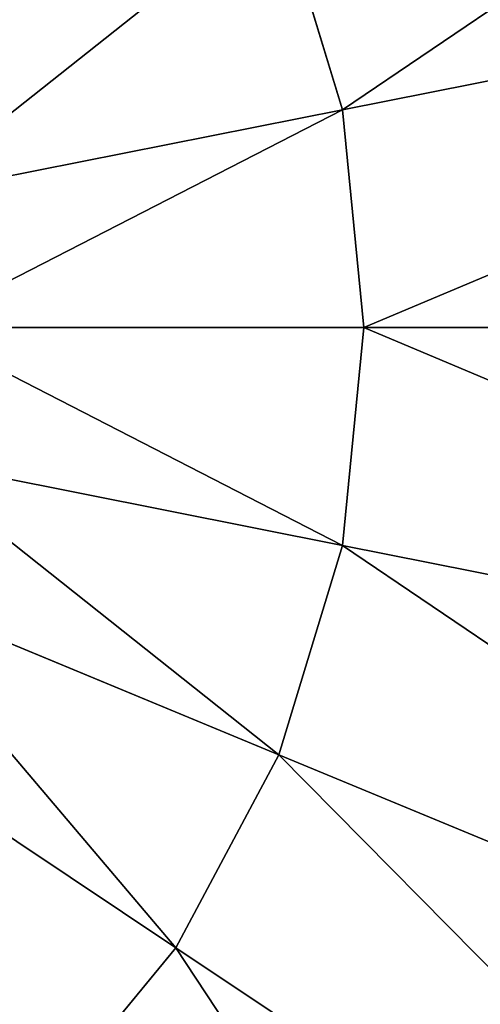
# Model space of a CAD drawing. Extents: x 0 to 35.8, y 0 to 27.5.
# Tile 59 of 256: x 7.5 to 8, y 8.2 to 9.4. Entities that reach past the tile are written whole.
import ezdxf

# ---------------------------------------------------------------- set-up
doc = ezdxf.new("R2010")
doc.units = 0
doc.header["$MEASUREMENT"] = 0
doc.layers.get('0').update_dxf_attribs({"color": 13, "linetype": 'CONTINUOUS'})
for name, color, linetype in [('GAS_ELEMENTS_7', 254, 'CONTINUOUS'), ('GAS_ELEMENTS_8', 250, 'CONTINUOUS'), ('RGM8058UC_-_BODY', 252, 'CONTINUOUS')]:
    doc.layers.add(name, color=color, linetype=linetype)

# ---------------------------------------------------------------- blocks, each defined once
blk = doc.blocks.new('RGM8658UC_TRADECAD_V06_DXF')
at = {"layer": 'GAS_ELEMENTS_7', "color": 0}
for p, q in [((7.8644, 9.3002, 6.7662), (7.3502, 9.1979, 6.7662)), ((7.8644, 9.3002, 6.7662), (7.3502, 9.1979, 6.7662)), ((7.8897, 9.0438, 6.7662), (7.3653, 9.0438, 6.7662)), ((7.8897, 9.0438, 6.7662), (7.3653, 9.0438, 6.7662)), ((7.8644, 8.7874, 6.7662), (7.3502, 8.8897, 6.7662)), ((7.8644, 8.7874, 6.7662), (7.3502, 8.8897, 6.7662)), ((7.3052, 8.7416, 6.7662), (7.7896, 8.5409, 6.7662)), ((7.3052, 8.7416, 6.7662), (7.7896, 8.5409, 6.7662)), ((7.2322, 8.605, 6.7662), (7.6682, 8.3137, 6.7662)), ((7.2322, 8.605, 6.7662), (7.6682, 8.3137, 6.7662))]:
    blk.add_line(p, q, dxfattribs=at)
at = {"layer": 'GAS_ELEMENTS_8', "color": 0}
for p, q in [((7.7896, 9.5467, 6.7662), (7.8644, 9.3002, 6.7662)), ((7.8644, 9.3002, 6.8996), (7.7896, 9.5467, 6.8996)), ((7.7896, 9.5467, 6.7662), (7.8644, 9.3002, 6.7662)), ((7.8644, 9.3002, 6.8996), (7.7896, 9.5467, 6.8996)), ((7.8644, 9.3002, 6.8996), (9.0637, 9.5387, 7.2264)), ((7.8644, 9.3002, 6.8996), (9.0637, 9.5387, 7.2264)), ((7.8644, 9.3002, 6.7662), (7.8897, 9.0438, 6.7662)), ((7.8897, 9.0438, 6.8996), (7.8644, 9.3002, 6.8996)), ((7.8644, 9.3002, 6.7662), (7.8897, 9.0438, 6.7662)), ((7.8644, 9.3002, 6.7662), (7.8644, 9.3002, 6.8996)), ((7.8897, 9.0438, 6.8996), (7.8644, 9.3002, 6.8996)), ((7.8644, 9.3002, 6.7662), (7.8644, 9.3002, 6.8996)), ((7.8897, 9.0438, 6.7662), (7.8644, 8.7874, 6.7662)), ((7.8644, 8.7874, 6.8996), (7.8897, 9.0438, 6.8996)), ((7.8897, 9.0438, 6.7662), (7.8644, 8.7874, 6.7662)), ((7.8644, 8.7874, 6.8996), (7.8897, 9.0438, 6.8996)), ((7.8897, 9.0438, 6.8996), (9.1125, 9.0438, 7.2264)), ((7.8897, 9.0438, 6.8996), (9.1125, 9.0438, 7.2264)), ((7.8897, 9.0438, 6.7662), (7.8897, 9.0438, 6.8996)), ((7.8897, 9.0438, 6.7662), (7.8897, 9.0438, 6.8996)), ((7.8644, 8.7874, 6.7662), (7.7896, 8.5409, 6.7662)), ((7.7896, 8.5409, 6.8996), (7.8644, 8.7874, 6.8996)), ((7.8644, 8.7874, 6.7662), (7.7896, 8.5409, 6.7662)), ((7.7896, 8.5409, 6.8996), (7.8644, 8.7874, 6.8996)), ((7.8644, 8.7874, 6.8996), (9.0637, 8.5489, 7.2264)), ((7.8644, 8.7874, 6.8996), (9.0637, 8.5489, 7.2264)), ((7.8644, 8.7874, 6.7662), (7.8644, 8.7874, 6.8996)), ((7.8644, 8.7874, 6.7662), (7.8644, 8.7874, 6.8996)), ((7.7896, 8.5409, 6.7662), (7.6682, 8.3137, 6.7662)), ((7.6682, 8.3137, 6.8996), (7.7896, 8.5409, 6.8996)), ((7.7896, 8.5409, 6.7662), (7.6682, 8.3137, 6.7662)), ((7.6682, 8.3137, 6.8996), (7.7896, 8.5409, 6.8996)), ((8.9193, 8.073, 7.2264), (7.7896, 8.5409, 6.8996)), ((8.9193, 8.073, 7.2264), (7.7896, 8.5409, 6.8996)), ((7.7896, 8.5409, 6.8996), (7.7896, 8.5409, 6.7662)), ((7.7896, 8.5409, 6.8996), (7.7896, 8.5409, 6.7662)), ((7.6682, 8.3137, 6.7662), (7.5048, 8.1146, 6.7662)), ((7.5048, 8.1146, 6.8996), (7.6682, 8.3137, 6.8996)), ((7.6682, 8.3137, 6.7662), (7.5048, 8.1146, 6.7662)), ((7.5048, 8.1146, 6.8996), (7.6682, 8.3137, 6.8996)), ((8.6849, 7.6344, 7.2264), (7.6682, 8.3137, 6.8996)), ((8.6849, 7.6344, 7.2264), (7.6682, 8.3137, 6.8996)), ((7.6682, 8.3137, 6.8996), (7.6682, 8.3137, 6.7662)), ((7.6682, 8.3137, 6.8996), (7.6682, 8.3137, 6.7662))]:
    blk.add_line(p, q, dxfattribs=at)
at = {"layer": 'GAS_ELEMENTS_7', "color": 254}
mesh = blk.add_polyface(dxfattribs=at)
corners = [(7.6682, 9.7739, 6.7662), (7.3052, 9.346, 6.7662), (7.2322, 9.4826, 6.7662), (7.7896, 9.5467, 6.7662)]
mesh.append_faces([[corners[k] for k in face] for face in [(0, 1, 2), (1, 0, 3)]], dxfattribs={"vtx0": -1, "color": 254})
mesh = blk.add_polyface(dxfattribs=at)
corners = [(7.7896, 9.5467, 6.7662), (7.3502, 9.1979, 6.7662), (7.3052, 9.346, 6.7662), (7.8644, 9.3002, 6.7662)]
mesh.append_faces([[corners[k] for k in face] for face in [(0, 1, 2), (1, 0, 3)]], dxfattribs={"vtx0": -1, "color": 254})
mesh = blk.add_polyface(dxfattribs=at)
corners = [(7.8644, 9.3002, 6.7662), (7.3653, 9.0438, 6.7662), (7.3502, 9.1979, 6.7662), (7.8897, 9.0438, 6.7662)]
mesh.append_faces([[corners[k] for k in face] for face in [(0, 1, 2), (1, 0, 3)]], dxfattribs={"vtx0": -1, "color": 254})
mesh = blk.add_polyface(dxfattribs=at)
corners = [(7.3653, 9.0438, 6.7662), (7.8644, 8.7874, 6.7662), (7.3502, 8.8897, 6.7662), (7.8897, 9.0438, 6.7662)]
mesh.append_faces([[corners[k] for k in face] for face in [(0, 1, 2), (1, 0, 3)]], dxfattribs={"vtx0": -1, "color": 254})
mesh = blk.add_polyface(dxfattribs=at)
corners = [(7.3502, 8.8897, 6.7662), (7.7896, 8.5409, 6.7662), (7.3052, 8.7416, 6.7662), (7.8644, 8.7874, 6.7662)]
mesh.append_faces([[corners[k] for k in face] for face in [(0, 1, 2), (1, 0, 3)]], dxfattribs={"vtx0": -1, "color": 254})
mesh = blk.add_polyface(dxfattribs=at)
corners = [(7.3052, 8.7416, 6.7662), (7.6682, 8.3137, 6.7662), (7.2322, 8.605, 6.7662), (7.7896, 8.5409, 6.7662)]
mesh.append_faces([[corners[k] for k in face] for face in [(0, 1, 2), (1, 0, 3)]], dxfattribs={"vtx0": -1, "color": 254})
mesh = blk.add_polyface(dxfattribs=at)
corners = [(7.2322, 8.605, 6.7662), (7.5048, 8.1146, 6.7662), (7.134, 8.4853, 6.7662), (7.6682, 8.3137, 6.7662)]
mesh.append_faces([[corners[k] for k in face] for face in [(0, 1, 2), (1, 0, 3)]], dxfattribs={"vtx0": -1, "color": 254})
mesh = blk.add_polyface(dxfattribs=at)
corners = [(7.134, 8.4853, 6.7662), (7.3056, 7.9512, 6.7662), (7.0143, 8.3871, 6.7662), (7.5048, 8.1146, 6.7662)]
mesh.append_faces([[corners[k] for k in face] for face in [(0, 1, 2), (1, 0, 3)]], dxfattribs={"vtx0": -1, "color": 254})
at = {"layer": 'GAS_ELEMENTS_8', "color": 250}
mesh = blk.add_polyface(dxfattribs=at)
corners = [(8.9193, 10.0146, 7.2264), (7.8644, 9.3002, 6.8996), (7.7896, 9.5467, 6.8996), (9.0637, 9.5387, 7.2264)]
mesh.append_faces([[corners[k] for k in face] for face in [(0, 1, 2), (1, 0, 3)]], dxfattribs={"vtx0": -1, "color": 250})
mesh = blk.add_polyface(dxfattribs=at)
corners = [(7.7896, 9.5467, 6.7662), (7.8644, 9.3002, 6.8996), (7.8644, 9.3002, 6.7662), (7.7896, 9.5467, 6.8996)]
mesh.append_faces([[corners[k] for k in face] for face in [(0, 1, 2), (1, 0, 3)]], dxfattribs={"vtx0": -1, "color": 250})
mesh = blk.add_polyface(dxfattribs=at)
corners = [(9.0637, 9.5387, 7.2264), (7.8897, 9.0438, 6.8996), (7.8644, 9.3002, 6.8996), (9.1125, 9.0438, 7.2264)]
mesh.append_faces([[corners[k] for k in face] for face in [(0, 1, 2), (1, 0, 3)]], dxfattribs={"vtx0": -1, "color": 250})
mesh = blk.add_polyface(dxfattribs=at)
corners = [(7.8644, 9.3002, 6.7662), (7.8897, 9.0438, 6.8996), (7.8897, 9.0438, 6.7662), (7.8644, 9.3002, 6.8996)]
mesh.append_faces([[corners[k] for k in face] for face in [(0, 1, 2), (1, 0, 3)]], dxfattribs={"vtx0": -1, "color": 250})
mesh = blk.add_polyface(dxfattribs=at)
corners = [(7.8897, 9.0438, 6.8996), (9.0637, 8.5489, 7.2264), (7.8644, 8.7874, 6.8996), (9.1125, 9.0438, 7.2264)]
mesh.append_faces([[corners[k] for k in face] for face in [(0, 1, 2), (1, 0, 3)]], dxfattribs={"vtx0": -1, "color": 250})
mesh = blk.add_polyface(dxfattribs=at)
corners = [(7.8897, 9.0438, 6.7662), (7.8644, 8.7874, 6.8996), (7.8644, 8.7874, 6.7662), (7.8897, 9.0438, 6.8996)]
mesh.append_faces([[corners[k] for k in face] for face in [(0, 1, 2), (1, 0, 3)]], dxfattribs={"vtx0": -1, "color": 250})
mesh = blk.add_polyface(dxfattribs=at)
corners = [(7.8644, 8.7874, 6.8996), (8.9193, 8.073, 7.2264), (7.7896, 8.5409, 6.8996), (9.0637, 8.5489, 7.2264)]
mesh.append_faces([[corners[k] for k in face] for face in [(0, 1, 2), (1, 0, 3)]], dxfattribs={"vtx0": -1, "color": 250})
mesh = blk.add_polyface(dxfattribs=at)
corners = [(7.8644, 8.7874, 6.7662), (7.7896, 8.5409, 6.8996), (7.7896, 8.5409, 6.7662), (7.8644, 8.7874, 6.8996)]
mesh.append_faces([[corners[k] for k in face] for face in [(0, 1, 2), (1, 0, 3)]], dxfattribs={"vtx0": -1, "color": 250})
mesh = blk.add_polyface(dxfattribs=at)
corners = [(7.7896, 8.5409, 6.8996), (8.6849, 7.6344, 7.2264), (7.6682, 8.3137, 6.8996), (8.9193, 8.073, 7.2264)]
mesh.append_faces([[corners[k] for k in face] for face in [(0, 1, 2), (1, 0, 3)]], dxfattribs={"vtx0": -1, "color": 250})
mesh = blk.add_polyface(dxfattribs=at)
corners = [(7.7896, 8.5409, 6.7662), (7.6682, 8.3137, 6.8996), (7.6682, 8.3137, 6.7662), (7.7896, 8.5409, 6.8996)]
mesh.append_faces([[corners[k] for k in face] for face in [(0, 1, 2), (1, 0, 3)]], dxfattribs={"vtx0": -1, "color": 250})
mesh = blk.add_polyface(dxfattribs=at)
corners = [(7.6682, 8.3137, 6.8996), (8.3694, 7.2499, 7.2264), (7.5048, 8.1146, 6.8996), (8.6849, 7.6344, 7.2264)]
mesh.append_faces([[corners[k] for k in face] for face in [(0, 1, 2), (1, 0, 3)]], dxfattribs={"vtx0": -1, "color": 250})
mesh = blk.add_polyface(dxfattribs=at)
corners = [(7.6682, 8.3137, 6.7662), (7.5048, 8.1146, 6.8996), (7.5048, 8.1146, 6.7662), (7.6682, 8.3137, 6.8996)]
mesh.append_faces([[corners[k] for k in face] for face in [(0, 1, 2), (1, 0, 3)]], dxfattribs={"vtx0": -1, "color": 250})
at = {"layer": 'RGM8058UC_-_BODY', "color": 252}
mesh = blk.add_polyface(dxfattribs=at)
corners = [(12.2007, 3.6756), (0.8357, 24.0972), (0.8357, 3.6756), (12.2007, 24.0972)]
mesh.append_faces([[corners[k] for k in face] for face in [(0, 1, 2), (1, 0, 3)]], dxfattribs={"vtx0": -1, "color": 252})
mesh = blk.add_polyface(dxfattribs=at)
corners = [(11.9257, 23.0972, 6.032), (1.8357, 4.6756, 6.032), (1.8357, 23.0972, 6.032), (11.9257, 4.6756, 6.032)]
mesh.append_faces([[corners[k] for k in face] for face in [(0, 1, 2), (1, 0, 3)]], dxfattribs={"vtx0": -1, "color": 252})

msp = doc.modelspace()

# ---------------------------------------------------------------- block references
at = {"color": 0}
msp.add_blockref('RGM8658UC_TRADECAD_V06_DXF', (0, 0), dxfattribs=at)

doc.saveas('drawing.dxf')
